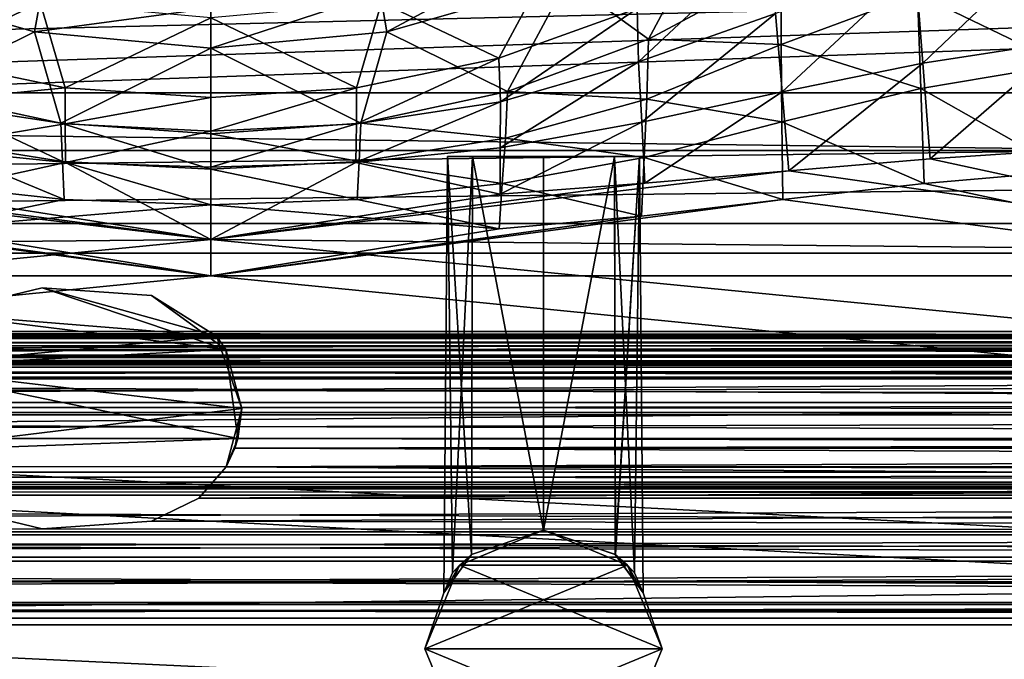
# Model space of a CAD drawing. Header units: metres. Extents: x 0 to 804, y -808 to 0.
# Tile 24 of 123: x 389 to 457, y -780 to -735. Entities that reach past the tile are written whole.
import ezdxf

# ---------------------------------------------------------------- set-up
doc = ezdxf.new("R2010")
doc.units = ezdxf.units.M

msp = doc.modelspace()

# ---------------------------------------------------------------- linework, layer by layer
at = {"layer": 'None012'}
for points in [[(403.065704, -758.395264, 196.059692), (382.898804, -755.893799, 196.059692), (390.303925, -754.105164, 196.059692)], [(382.898804, -755.893799, 2030.059692), (390.303925, -754.105164, 2030.059692), (382.898804, -755.893799, 196.059692)], [(390.303925, -754.105164, 2030.059692), (390.303925, -754.105164, 196.059692), (382.898804, -755.893799, 196.059692)], [(390.303925, -754.105164, 2030.059692), (382.898804, -755.893799, 2030.059692), (402.418427, -757.455505, 2030.059692)], [(397.9039, -754.629761, 196.059692), (403.065704, -758.395264, 196.059692), (390.303925, -754.105164, 196.059692)], [(390.303925, -754.105164, 2030.059692), (397.9039, -754.629761, 2030.059692), (390.303925, -754.105164, 196.059692)], [(397.9039, -754.629761, 2030.059692), (397.9039, -754.629761, 196.059692), (390.303925, -754.105164, 196.059692)], [(397.9039, -754.629761, 2030.059692), (390.303925, -754.105164, 2030.059692), (402.418427, -757.455505, 2030.059692)], [(397.9039, -754.629761, 2030.059692), (402.418427, -757.455505, 2030.059692), (397.9039, -754.629761, 196.059692)], [(402.418427, -757.455505, 2030.059692), (403.065704, -758.395264, 196.059692), (397.9039, -754.629761, 196.059692)], [(382.898804, -755.893799, 196.059692), (403.065704, -758.395264, 196.059692), (379.755951, -759.603943, 196.059692)], [(402.418427, -757.455505, 2030.059692), (382.898804, -755.893799, 2030.059692), (379.755951, -759.603943, 2030.059692)], [(734.166931, -757.62915, 2059.741455), (734.166931, -757.134216, 2058.244873), (76.706596, -757.62915, 2059.741455)], [(734.166931, -757.134216, 2058.244873), (76.706596, -757.134216, 2058.244873), (76.706596, -757.62915, 2059.741455)], [(734.166931, -757.134216, 2058.244873), (734.166931, -757.928223, 2057.706299), (76.706596, -757.134216, 2058.244873)], [(734.166931, -757.928223, 2057.706299), (76.706596, -757.928223, 2057.706299), (76.706596, -757.134216, 2058.244873)], [(76.706596, -757.450256, 166.680649), (76.706596, -757.134216, 167.874451), (734.166931, -757.62915, 166.377975)], [(76.706596, -757.134216, 167.874451), (734.166931, -757.134216, 167.874451), (734.166931, -757.62915, 166.377975)], [(76.706596, -757.134216, 167.874451), (76.706596, -757.928223, 168.413025), (734.166931, -757.134216, 167.874451)], [(76.706596, -757.928223, 168.413025), (734.166931, -757.928223, 168.413025), (734.166931, -757.134216, 167.874451)], [(734.166931, -757.928467, 2038.013062), (734.166931, -757.134399, 2037.474731), (76.706596, -757.928772, 2038.013062)], [(76.706596, -757.928772, 2038.013062), (734.166931, -757.134399, 2037.474731), (76.706596, -757.134399, 2037.474854)], [(734.166931, -757.134399, 2037.474731), (734.166931, -757.450378, 2036.28064), (76.706596, -757.134399, 2037.474854)], [(76.706596, -757.134399, 2037.474854), (734.166931, -757.450378, 2036.28064), (76.706596, -757.450378, 2036.28064)], [(76.706596, -757.928467, 188.106323), (76.706596, -757.134399, 188.644684), (734.166931, -757.928467, 188.106323)], [(734.166931, -757.928467, 188.106323), (76.706596, -757.134399, 188.644684), (734.166931, -757.134399, 188.644684)], [(76.706596, -757.134399, 188.644684), (76.706596, -757.625854, 190.123825), (734.166931, -757.134399, 188.644684)], [(734.166931, -757.134399, 188.644684), (76.706596, -757.625854, 190.123825), (734.166931, -757.450378, 189.838791)], [(76.706596, -758.126831, 163.555466), (76.706596, -757.450256, 166.680649), (734.166931, -757.62915, 166.377975)], [(734.166931, -759.395203, 2034.28894), (76.706596, -758.977234, 2034.404419), (734.166931, -757.450378, 2036.28064)], [(76.706596, -758.977234, 2034.404419), (76.706596, -757.450378, 2036.28064), (734.166931, -757.450378, 2036.28064)], [(76.706596, -757.625854, 190.123825), (76.706596, -759.395203, 191.83049), (734.166931, -757.450378, 189.838791)], [(76.706596, -759.395203, 191.83049), (734.166931, -759.395203, 191.83049), (734.166931, -757.450378, 189.838791)], [(734.166931, -758.126831, 2062.563965), (734.166931, -757.62915, 2059.741455), (76.706596, -758.126831, 2062.563965)], [(734.166931, -757.62915, 2059.741455), (76.706596, -757.62915, 2059.741455), (76.706596, -758.126831, 2062.563965)], [(734.166931, -758.126831, 163.555466), (76.706596, -758.126831, 163.555466), (734.166931, -757.62915, 166.377975)], [(734.166931, -757.928223, 2057.706299), (734.166931, -758.848694, 2057.977051), (76.706596, -757.928223, 2057.706299)], [(734.166931, -758.848694, 2057.977051), (76.706596, -758.848694, 2057.977051), (76.706596, -757.928223, 2057.706299)], [(76.706596, -757.928223, 168.413025), (76.706596, -758.848694, 168.142456), (734.166931, -757.928223, 168.413025)], [(76.706596, -758.848694, 168.142456), (734.166931, -758.848694, 168.142456), (734.166931, -757.928223, 168.413025)], [(734.166931, -758.848877, 2037.74231), (734.166931, -757.928467, 2038.013062), (76.706596, -758.849182, 2037.742065)], [(76.706596, -758.849182, 2037.742065), (734.166931, -757.928467, 2038.013062), (76.706596, -757.928772, 2038.013062)], [(734.166931, -758.848877, 188.377106), (76.706596, -758.848877, 188.377106), (76.706596, -757.928467, 188.106323)], [(734.166931, -758.848877, 188.377106), (76.706596, -757.928467, 188.106323), (734.166931, -757.928467, 188.106323)], [(402.418427, -757.455505, 2030.059692), (379.755951, -759.603943, 2030.059692), (404.178284, -762.481689, 2030.059692)], [(402.418427, -757.455505, 2030.059692), (404.178284, -762.481689, 2030.059692), (403.065704, -758.395264, 196.059692)], [(76.706596, -758.126831, 2062.563965), (76.706596, -758.773376, 2063.055176), (734.166931, -758.126831, 2062.563965)], [(76.706596, -758.773376, 2063.055176), (734.166931, -758.773376, 2063.055176), (734.166931, -758.126831, 2062.563965)], [(734.166931, -758.126831, 163.555466), (734.166931, -758.773376, 163.064209), (76.706596, -758.126831, 163.555466)], [(734.166931, -758.773376, 163.064209), (76.706596, -758.773376, 163.064209), (76.706596, -758.126831, 163.555466)], [(76.706596, -758.773376, 2063.055176), (76.706596, -758.977234, 2063.059814), (734.166931, -758.773376, 2063.055176)], [(76.706596, -758.977234, 2063.059814), (734.166931, -759.317688, 2062.452637), (734.166931, -758.773376, 2063.055176)], [(76.706596, -758.773376, 163.064209), (734.166931, -758.773376, 163.064209), (76.706596, -758.977234, 163.119003)], [(734.166931, -758.773376, 163.064209), (734.166931, -759.317688, 163.666733), (76.706596, -758.977234, 163.119003)], [(403.065704, -758.395264, 196.059692), (403.899353, -764.577271, 196.059692), (379.755951, -759.603943, 196.059692)], [(404.178284, -762.481689, 2030.059692), (403.899353, -764.577271, 196.059692), (403.065704, -758.395264, 196.059692)], [(734.166931, -758.848694, 2057.977051), (734.166931, -758.911865, 2059.210449), (76.706596, -758.848694, 2057.977051)], [(734.166931, -758.911865, 2059.210449), (76.706596, -758.977234, 2058.175293), (76.706596, -758.848694, 2057.977051)], [(76.706596, -758.848694, 168.142456), (76.706596, -758.977234, 167.944183), (734.166931, -758.848694, 168.142456)], [(76.706596, -758.977234, 167.944183), (76.706596, -758.977234, 166.25499), (734.166931, -758.848694, 168.142456)], [(734.166931, -758.848694, 168.142456), (76.706596, -758.977234, 166.25499), (734.166931, -758.911865, 166.908859)], [(734.166931, -758.881165, 2036.011597), (734.166931, -758.848877, 2037.74231), (76.706596, -758.977234, 2035.85498)], [(734.166931, -758.848877, 2037.74231), (76.706596, -758.977234, 2037.544434), (76.706596, -758.977234, 2035.85498)], [(76.706596, -758.977234, 2037.544434), (734.166931, -758.848877, 2037.74231), (76.706596, -758.849182, 2037.742065)], [(350.67746, -758.911865, 189.610458), (76.706596, -758.848877, 188.377106), (734.166931, -758.848877, 188.377106)], [(734.166931, -758.881165, 2036.011597), (76.706596, -758.977234, 2035.85498), (734.166931, -759.603638, 2035.470703)], [(734.166931, -758.881165, 190.107834), (734.166931, -759.603638, 190.648727), (76.706596, -758.977234, 189.423004)], [(734.166931, -758.881165, 190.107834), (76.706596, -758.977234, 189.423004), (350.67746, -758.911865, 189.610458)], [(734.166931, -758.911865, 2059.210449), (734.166931, -759.603638, 2060.248779), (76.706596, -758.977234, 2059.022949)], [(734.166931, -758.911865, 2059.210449), (76.706596, -758.977234, 2059.022949), (76.706596, -758.977234, 2058.175293)], [(734.166931, -758.911865, 166.908859), (76.706596, -758.977234, 166.25499), (734.166931, -759.603638, 165.87059)], [(76.706596, -762.924561, 2033.666626), (76.706596, -758.977234, 2034.404419), (734.166931, -759.395203, 2034.28894)], [(76.706596, -758.977234, 2035.85498), (76.706596, -759.603638, 2035.470703), (734.166931, -759.603638, 2035.470703)], [(734.166931, -759.603638, 2060.248779), (76.706596, -759.603638, 2060.248779), (76.706596, -758.977234, 2059.022949)], [(76.706596, -758.977234, 2063.059814), (76.706596, -759.317688, 2062.452637), (734.166931, -759.317688, 2062.452637)], [(76.706596, -758.977234, 163.119003), (734.166931, -759.317688, 163.666733), (76.706596, -759.317688, 163.666733)], [(76.706596, -758.977234, 166.25499), (76.706596, -759.603638, 165.87059), (734.166931, -759.603638, 165.87059)], [(734.166931, -759.603638, 190.648727), (76.706596, -759.603638, 190.648727), (76.706596, -758.977234, 189.423004)], [(734.166931, -759.607605, 2061.739258), (734.166931, -759.317688, 2062.452637), (76.706596, -759.607605, 2061.739258)], [(734.166931, -759.317688, 2062.452637), (76.706596, -759.317688, 2062.452637), (76.706596, -759.607605, 2061.739258)], [(76.706596, -759.607605, 164.380203), (76.706596, -759.317688, 163.666733), (734.166931, -759.607605, 164.380203)], [(76.706596, -759.317688, 163.666733), (734.166931, -759.317688, 163.666733), (734.166931, -759.607605, 164.380203)], [(734.166931, -762.924561, 2033.666626), (76.706596, -762.924561, 2033.666626), (734.166931, -759.395203, 2034.28894)], [(734.166931, -759.395203, 191.83049), (76.706596, -759.395203, 191.83049), (734.166931, -762.924561, 192.452805)], [(76.706596, -759.395203, 191.83049), (76.706596, -762.924561, 192.452805), (734.166931, -762.924561, 192.452805)], [(734.166931, -758.881165, 190.107834), (350.67746, -758.911865, 189.610458), (734.166931, -758.848877, 188.377106)], [(734.166931, -759.603638, 2035.470703), (76.706596, -759.603638, 2035.470703), (734.166931, -760.429932, 2035.324951)], [(76.706596, -759.603638, 2035.470703), (76.706596, -760.429932, 2035.324951), (734.166931, -760.429932, 2035.324951)], [(734.166931, -760.429932, 2060.394531), (76.706596, -760.429932, 2060.394531), (734.166931, -759.603638, 2060.248779)], [(76.706596, -760.429932, 2060.394531), (76.706596, -759.603638, 2060.248779), (734.166931, -759.603638, 2060.248779)], [(734.166931, -759.603638, 165.87059), (76.706596, -759.603638, 165.87059), (734.166931, -760.429932, 165.724899)], [(76.706596, -759.603638, 165.87059), (76.706596, -760.429932, 165.724899), (734.166931, -760.429932, 165.724899)], [(76.706596, -760.429932, 190.794479), (76.706596, -759.603638, 190.648727), (734.166931, -760.429932, 190.794479)], [(76.706596, -759.603638, 190.648727), (734.166931, -759.603638, 190.648727), (734.166931, -760.429932, 190.794479)], [(734.166931, -760.317627, 2061.440918), (734.166931, -759.607605, 2061.739258), (76.706596, -760.317627, 2061.440918)], [(734.166931, -759.607605, 2061.739258), (76.706596, -759.607605, 2061.739258), (76.706596, -760.317627, 2061.440918)], [(76.706596, -760.317627, 164.678574), (76.706596, -759.607605, 164.380203), (734.166931, -760.317627, 164.678574)], [(76.706596, -759.607605, 164.380203), (734.166931, -759.607605, 164.380203), (734.166931, -760.317627, 164.678574)], [(379.755951, -759.603943, 196.059692), (403.899353, -764.577271, 196.059692), (379.779633, -765.449707, 196.059692)], [(379.755951, -759.603943, 2030.059692), (379.779633, -765.449707, 2030.059692), (404.178284, -762.481689, 2030.059692)], [(76.706596, -760.317627, 2061.440918), (76.706596, -766.16394, 2061.440918), (734.166931, -760.317627, 2061.440918)], [(76.706596, -766.16394, 2061.440918), (734.166931, -766.911072, 2061.440918), (734.166931, -760.317627, 2061.440918)], [(76.706596, -760.317627, 164.678574), (734.166931, -760.317627, 164.678574), (76.706596, -766.16394, 164.678574)], [(734.166931, -760.317627, 164.678574), (734.166931, -766.911072, 164.678574), (76.706596, -766.16394, 164.678574)], [(734.166931, -762.061462, 2035.764038), (734.166931, -760.429932, 2035.324951), (76.706596, -762.061462, 2035.764038)], [(734.166931, -760.429932, 2035.324951), (76.706596, -760.429932, 2035.324951), (76.706596, -762.061462, 2035.764038)], [(734.166931, -760.429932, 2060.394531), (734.166931, -762.061584, 2059.955322), (76.706596, -760.429932, 2060.394531)], [(734.166931, -762.061584, 2059.955322), (76.706596, -762.061584, 2059.955322), (76.706596, -760.429932, 2060.394531)], [(76.706596, -760.429932, 165.724899), (76.706596, -762.061584, 166.164032), (734.166931, -760.429932, 165.724899)], [(76.706596, -762.061584, 166.164032), (734.166931, -762.061584, 166.164032), (734.166931, -760.429932, 165.724899)], [(76.706596, -762.061462, 190.355423), (76.706596, -760.429932, 190.794479), (734.166931, -762.061462, 190.355423)], [(76.706596, -760.429932, 190.794479), (734.166931, -760.429932, 190.794479), (734.166931, -762.061462, 190.355423)], [(734.166931, -762.777283, 2037.294556), (734.166931, -762.061462, 2035.764038), (76.706596, -762.777283, 2037.294556)], [(734.166931, -762.061462, 2035.764038), (76.706596, -762.061462, 2035.764038), (76.706596, -762.777283, 2037.294556)], [(76.706596, -762.777283, 188.824814), (76.706596, -762.061462, 190.355423), (734.166931, -762.777283, 188.824814)], [(76.706596, -762.061462, 190.355423), (734.166931, -762.061462, 190.355423), (734.166931, -762.777283, 188.824814)], [(734.166931, -762.061584, 2059.955322), (734.166931, -762.777283, 2058.424805), (76.706596, -762.061584, 2059.955322)], [(734.166931, -762.777283, 2058.424805), (76.706596, -762.777283, 2058.424805), (76.706596, -762.061584, 2059.955322)], [(76.706596, -762.061584, 166.164032), (76.706596, -762.777283, 167.694504), (734.166931, -762.061584, 166.164032)], [(76.706596, -762.777283, 167.694504), (734.166931, -762.777283, 167.694504), (734.166931, -762.061584, 166.164032)], [(734.166931, -762.777283, 2058.424805), (734.166931, -762.777283, 2037.294556), (76.706596, -762.777283, 2058.424805)], [(734.166931, -762.777283, 2037.294556), (76.706596, -762.777283, 2037.294556), (76.706596, -762.777283, 2058.424805)], [(734.166931, -762.777283, 167.694504), (76.706596, -762.777283, 167.694504), (734.166931, -762.777283, 188.824814)], [(76.706596, -762.777283, 167.694504), (76.706596, -762.777283, 188.824814), (734.166931, -762.777283, 188.824814)], [(404.178284, -762.481689, 2030.059692), (379.779633, -765.449707, 2030.059692), (403.899353, -764.577271, 2030.059692)], [(403.894318, -764.595825, 2024.464722), (403.080902, -766.533386, 207.213135), (404.178284, -762.481689, 2030.059692)], [(404.178284, -762.481689, 2030.059692), (403.080902, -766.533386, 207.213135), (403.688232, -765.242126, 204.962509)], [(403.688232, -765.242126, 204.962509), (403.899353, -764.577271, 201.462875), (404.178284, -762.481689, 2030.059692)], [(403.899353, -764.577271, 2030.059692), (403.894318, -764.595825, 2024.464722), (404.178284, -762.481689, 2030.059692)], [(403.899353, -764.577271, 201.462875), (403.899353, -764.577271, 196.059692), (404.178284, -762.481689, 2030.059692)], [(76.706596, -764.577271, 2031.696899), (76.706596, -762.924561, 2033.666626), (734.166931, -764.577271, 2031.696899)], [(76.706596, -762.924561, 2033.666626), (734.166931, -762.924561, 2033.666626), (734.166931, -764.577271, 2031.696899)], [(76.706596, -762.924561, 192.452805), (76.706596, -764.577271, 194.42247), (734.166931, -762.924561, 192.452805)], [(76.706596, -764.577271, 194.42247), (734.166931, -764.577271, 194.42247), (734.166931, -762.924561, 192.452805)], [(734.166931, -764.577271, 2031.696899), (403.899353, -764.577271, 2030.059692), (76.706596, -764.577271, 2031.696899)], [(403.899353, -764.577271, 2030.059692), (379.779633, -765.449707, 2030.059692), (76.706596, -764.577271, 2031.696899)], [(379.779633, -765.449707, 196.059692), (403.899353, -764.577271, 196.059692), (76.706596, -764.577271, 194.42247)], [(76.706596, -764.577271, 194.42247), (403.899353, -764.577271, 196.059692), (734.166931, -764.577271, 194.42247)], [(403.894318, -764.595825, 2024.464722), (403.688232, -765.242126, 2021.15686), (403.080902, -766.533386, 207.213135)], [(734.166931, -765.242126, 2021.15686), (403.688232, -765.242126, 2021.15686), (734.166931, -764.577271, 2024.656494)], [(403.688232, -765.242126, 2021.15686), (403.894318, -764.595825, 2024.464722), (734.166931, -764.577271, 2024.656494)], [(403.899353, -764.577271, 201.462875), (403.688232, -765.242126, 204.962509), (734.166931, -765.242126, 204.962509)], [(734.166931, -764.577271, 2024.656494), (403.894318, -764.595825, 2024.464722), (403.899353, -764.577271, 2030.059692)], [(734.166931, -764.577271, 2031.696899), (734.166931, -764.577271, 2024.656494), (403.899353, -764.577271, 2030.059692)], [(403.899353, -764.577271, 196.059692), (734.166931, -764.577271, 201.462875), (734.166931, -764.577271, 194.42247)], [(403.899353, -764.577271, 196.059692), (403.899353, -764.577271, 201.462875), (734.166931, -764.577271, 201.462875)], [(734.166931, -764.577271, 201.462875), (403.899353, -764.577271, 201.462875), (734.166931, -765.242126, 204.962509)], [(734.166931, -766.535828, 2018.904175), (403.080902, -766.533386, 2018.90625), (403.688232, -765.242126, 2021.15686)], [(403.688232, -765.242126, 204.962509), (403.080902, -766.533386, 207.213135), (734.166931, -765.242126, 204.962509)], [(403.080902, -766.533386, 207.213135), (734.166931, -766.535828, 207.215256), (734.166931, -765.242126, 204.962509)], [(403.688232, -765.242126, 2021.15686), (403.080902, -766.533386, 2018.90625), (403.080902, -766.533386, 207.213135)], [(734.166931, -765.242126, 2021.15686), (734.166931, -766.535828, 2018.904175), (403.688232, -765.242126, 2021.15686)], [(76.706596, -766.16394, 2061.440918), (76.706596, -766.911072, 2061.440918), (734.166931, -766.911072, 2061.440918)], [(76.706596, -766.16394, 164.678574), (734.166931, -766.911072, 164.678574), (76.706596, -766.911072, 164.678574)], [(734.166931, -767.621033, 2061.739258), (734.166931, -766.911072, 2061.440918), (76.706596, -767.621033, 2061.739258)], [(734.166931, -766.911072, 2061.440918), (76.706596, -766.911072, 2061.440918), (76.706596, -767.621033, 2061.739258)], [(76.706596, -767.621399, 164.379883), (76.706596, -766.911072, 164.678574), (734.166931, -767.621033, 164.380234)], [(76.706596, -766.911072, 164.678574), (734.166931, -766.911072, 164.678574), (734.166931, -767.621033, 164.380234)], [(734.166931, -768.724854, 2017.956909), (401.195282, -768.729919, 2017.956299), (403.080902, -766.533386, 2018.90625)], [(403.080902, -766.533386, 207.213135), (401.195282, -768.729919, 208.163086), (734.166931, -766.535828, 207.215256)], [(403.080902, -766.533386, 207.213135), (403.080902, -766.533386, 2018.90625), (401.195282, -768.729919, 208.163086)], [(403.080902, -766.533386, 2018.90625), (401.195282, -768.729919, 2017.956299), (401.195282, -768.729919, 208.163086)], [(401.195282, -768.729919, 208.163086), (734.166931, -768.724854, 208.162506), (734.166931, -766.535828, 207.215256)], [(734.166931, -766.535828, 2018.904175), (734.166931, -768.724854, 2017.956909), (403.080902, -766.533386, 2018.90625)], [(734.166931, -767.911011, 2062.452637), (734.166931, -767.621033, 2061.739258), (76.706596, -767.911011, 2062.452637)], [(734.166931, -767.621033, 2061.739258), (76.706596, -767.621033, 2061.739258), (76.706596, -767.911011, 2062.452637)], [(76.706596, -767.621399, 164.379883), (734.166931, -767.621033, 164.380234), (734.166931, -767.911011, 163.666733)], [(76.706596, -767.911011, 163.666733), (76.706596, -767.621399, 164.379883), (734.166931, -767.911011, 163.666733)], [(734.166931, -768.0849, 2062.880859), (734.166931, -767.911011, 2062.452637), (76.706596, -768.085205, 2062.881104)], [(734.166931, -767.911011, 2062.452637), (76.706596, -767.911011, 2062.452637), (76.706596, -768.085205, 2062.881104)], [(76.706596, -768.0849, 163.238586), (76.706596, -767.911011, 163.666733), (734.166931, -768.0849, 163.238586)], [(76.706596, -767.911011, 163.666733), (734.166931, -767.911011, 163.666733), (734.166931, -768.0849, 163.238586)], [(734.166931, -768.510925, 2063.059814), (734.166931, -768.0849, 2062.880859), (76.706596, -768.510925, 2063.059814)], [(734.166931, -768.0849, 2062.880859), (76.706596, -768.085205, 2062.881104), (76.706596, -768.510925, 2063.059814)], [(76.706596, -768.510925, 163.059677), (76.706596, -768.0849, 163.238586), (734.166931, -768.510925, 163.059677)], [(76.706596, -768.0849, 163.238586), (734.166931, -768.0849, 163.238586), (734.166931, -768.510925, 163.059677)], [(734.166931, -771.269714, 2062.226074), (734.166931, -768.510925, 2063.059814), (76.706596, -771.269714, 2062.226074)], [(734.166931, -768.510925, 2063.059814), (76.706596, -768.510925, 2063.059814), (76.706596, -771.269714, 2062.226074)], [(76.706596, -771.269714, 163.893341), (76.706596, -768.510925, 163.059677), (734.166931, -771.269714, 163.893341)], [(76.706596, -768.510925, 163.059677), (734.166931, -768.510925, 163.059677), (734.166931, -771.269714, 163.893341)], [(401.195282, -768.729919, 2017.956299), (734.166931, -768.724854, 2017.956909), (397.9039, -770.324707, 2018.093994)], [(734.166931, -768.724854, 2017.956909), (734.166931, -771.068848, 2018.397705), (397.9039, -770.324707, 2018.093994)], [(401.195282, -768.729919, 208.163086), (397.9039, -770.324707, 208.025375), (734.166931, -768.724854, 208.162506)], [(397.9039, -770.324707, 208.025375), (734.166931, -771.068848, 207.721634), (734.166931, -768.724854, 208.162506)], [(401.195282, -768.729919, 208.163086), (401.195282, -768.729919, 2017.956299), (397.9039, -770.324707, 2018.093994)], [(397.9039, -770.324707, 2018.093994), (397.9039, -770.324707, 208.025375), (401.195282, -768.729919, 208.163086)], [(390.302429, -770.849243, 2018.289185), (76.706596, -771.068665, 2018.397705), (382.898804, -769.06073, 2017.933105)], [(390.302429, -770.849243, 207.830261), (382.898804, -769.06073, 208.186234), (76.706596, -771.068665, 207.721741)], [(382.898804, -769.06073, 2017.933105), (382.898804, -769.06073, 208.186234), (390.302429, -770.849243, 2018.289185)], [(382.898804, -769.06073, 208.186234), (390.302429, -770.849243, 207.830261), (390.302429, -770.849243, 2018.289185)], [(397.9039, -770.324707, 2018.093994), (734.166931, -771.068848, 2018.397705), (390.302429, -770.849243, 2018.289185)], [(397.9039, -770.324707, 208.025375), (390.302429, -770.849243, 207.830261), (734.166931, -771.068848, 207.721634)], [(397.9039, -770.324707, 2018.093994), (390.302429, -770.849243, 2018.289185), (397.9039, -770.324707, 208.025375)], [(390.302429, -770.849243, 2018.289185), (390.302429, -770.849243, 207.830261), (397.9039, -770.324707, 208.025375)], [(734.166931, -771.068848, 2018.397705), (76.706596, -771.068665, 2018.397705), (390.302429, -770.849243, 2018.289185)], [(390.302429, -770.849243, 207.830261), (76.706596, -771.068665, 207.721741), (734.166931, -771.068848, 207.721634)], [(734.166931, -771.068848, 2018.397705), (734.166931, -772.827515, 2020.309326), (76.706596, -771.068665, 2018.397705)], [(734.166931, -772.827515, 2020.309326), (76.706596, -772.827515, 2020.309326), (76.706596, -771.068665, 2018.397705)], [(734.166931, -771.068848, 207.721634), (76.706596, -771.068665, 207.721741), (76.706596, -772.827515, 205.810043)], [(76.706596, -772.827515, 205.810043), (734.166931, -772.827515, 205.810043), (734.166931, -771.068848, 207.721634)], [(734.166931, -773.114197, 2060.011719), (734.166931, -771.269714, 2062.226074), (76.706596, -773.114197, 2060.011719)], [(734.166931, -771.269714, 2062.226074), (76.706596, -771.269714, 2062.226074), (76.706596, -773.114197, 2060.011719)], [(76.706596, -773.114197, 166.107712), (76.706596, -771.269714, 163.893341), (734.166931, -773.114197, 166.107712)], [(76.706596, -771.269714, 163.893341), (734.166931, -771.269714, 163.893341), (734.166931, -773.114197, 166.107712)], [(734.166931, -772.827515, 2020.309326), (734.166931, -775.973938, 2030.003906), (76.706596, -772.827515, 2020.309326)], [(734.166931, -775.973938, 2030.003906), (76.706596, -775.973755, 2030.003174), (76.706596, -772.827515, 2020.309326)], [(76.706596, -772.827515, 205.810043), (76.706596, -775.973755, 196.11618), (734.166931, -772.827515, 205.810043)], [(76.706596, -775.973755, 196.11618), (734.166931, -775.973938, 196.115448), (734.166931, -772.827515, 205.810043)], [(734.166931, -776.120361, 2050.272461), (734.166931, -773.114197, 2060.011719), (76.706596, -776.120422, 2050.272217)], [(734.166931, -773.114197, 2060.011719), (76.706596, -773.114197, 2060.011719), (76.706596, -776.120422, 2050.272217)], [(76.706596, -776.120422, 175.847122), (76.706596, -773.114197, 166.107712), (734.166931, -776.120361, 175.846878)], [(76.706596, -773.114197, 166.107712), (734.166931, -773.114197, 166.107712), (734.166931, -776.120361, 175.846878)], [(734.166931, -775.973938, 2030.003906), (734.166931, -777.072571, 2040.130859), (76.706596, -775.973755, 2030.003174)], [(734.166931, -777.072571, 2040.130859), (76.706596, -777.072571, 2040.130371), (76.706596, -775.973755, 2030.003174)], [(76.706596, -775.973755, 196.11618), (76.706596, -777.072571, 185.98909), (734.166931, -775.973938, 196.115448)], [(76.706596, -777.072571, 185.98909), (734.166931, -777.072571, 185.988586), (734.166931, -775.973938, 196.115448)], [(734.166931, -777.072571, 2040.130859), (734.166931, -776.120361, 2050.272461), (76.706596, -777.072571, 2040.130371)], [(734.166931, -776.120361, 2050.272461), (76.706596, -776.120422, 2050.272217), (76.706596, -777.072571, 2040.130371)], [(76.706596, -776.120422, 175.847122), (734.166931, -776.120361, 175.846878), (734.166931, -777.072571, 185.988586)], [(76.706596, -777.072571, 185.98909), (76.706596, -776.120422, 175.847122), (734.166931, -777.072571, 185.988586)]]:
    msp.add_3dface(points, dxfattribs=at)
at = {"layer": 'None012311'}
for points in [[(437.518372, -727.299683, 104.327538), (432.435699, -736.815369, 104.161446), (426.787506, -732.700317, 104.233269)], [(437.518372, -727.299683, 104.327538), (441.636749, -731.872375, 104.247726), (432.435699, -736.815369, 104.161446)], [(440.892822, -729.815125, 107.284088), (431.651245, -734.671021, 107.199333), (431.746307, -738.391418, 120.721359)], [(441.250305, -735.014343, 120.99221), (440.892822, -729.815125, 107.284088), (431.746307, -738.391418, 120.721359)], [(451.507996, -738.483093, 135.457886), (461.011261, -729.390259, 121.466835), (450.994598, -731.828186, 121.26181)], [(461.409576, -736.948364, 135.6259), (461.011261, -729.390259, 121.466835), (451.507996, -738.483093, 135.457886)], [(413.783813, -733.581909, 96.578468), (425.819397, -730.121948, 96.638863), (414.26239, -736.301025, 104.170425)], [(425.819397, -730.121948, 96.638863), (426.787506, -732.700317, 104.233269), (414.26239, -736.301025, 104.170425)], [(378.033203, -730.763306, 107.26754), (381.988434, -738.126831, 107.138924), (390.160004, -734.249512, 107.206688)], [(413.873016, -734.249512, 107.206688), (422.043854, -738.12793, 107.138992), (425.999847, -730.763306, 107.26754)], [(422.043854, -738.12793, 107.138992), (431.651245, -734.671021, 107.199333), (425.999847, -730.763306, 107.26754)], [(461.042542, -731.149902, 118.306168), (461.275299, -738.566711, 132.223526), (451.133636, -733.656799, 118.262405)], [(441.659576, -737.182373, 118.200867), (432.435699, -736.815369, 104.161446), (441.636749, -731.872375, 104.247726)], [(441.250305, -735.014343, 120.99221), (441.716827, -740.464661, 135.21965), (450.994598, -731.828186, 121.26181)], [(441.659576, -737.182373, 118.200867), (441.636749, -731.872375, 104.247726), (451.133636, -733.656799, 118.262405)], [(441.716827, -740.464661, 135.21965), (451.507996, -738.483093, 135.457886), (450.994598, -731.828186, 121.26181)], [(389.77063, -736.301025, 104.170425), (381.391418, -740.439575, 104.098183), (377.245544, -732.700317, 104.233269)], [(389.77063, -736.301025, 104.170425), (377.245544, -732.700317, 104.233269), (390.249207, -733.581909, 96.578468)], [(426.787506, -732.700317, 104.233269), (422.641632, -740.439575, 104.098183), (414.26239, -736.301025, 104.170425)], [(432.435699, -736.815369, 104.161446), (422.641632, -740.439575, 104.098183), (426.787506, -732.700317, 104.233269)], [(389.77063, -736.301025, 104.170425), (390.249207, -733.581909, 96.578468), (402.01651, -734.661438, 96.559624)], [(402.01651, -734.661438, 96.559624), (413.783813, -733.581909, 96.578468), (402.01651, -737.424377, 104.15081)], [(413.783813, -733.581909, 96.578468), (414.26239, -736.301025, 104.170425), (402.01651, -737.424377, 104.15081)], [(441.659576, -737.182373, 118.200867), (451.133636, -733.656799, 118.262405), (451.361053, -740.250122, 132.194138)], [(451.133636, -733.656799, 118.262405), (461.275299, -738.566711, 132.223526), (451.361053, -740.250122, 132.194138)], [(381.988434, -738.126831, 107.138924), (391.893707, -740.184021, 107.102982), (390.160004, -734.249512, 107.206688)], [(402.01651, -737.424377, 104.15081), (389.77063, -736.301025, 104.170425), (402.01651, -734.661438, 96.559624)], [(390.160004, -734.249512, 107.206688), (391.893707, -740.184021, 107.102982), (402.01651, -735.337219, 107.187698)], [(402.01651, -735.337219, 107.187698), (412.138702, -740.18634, 107.103058), (413.873016, -734.249512, 107.206688)], [(412.138702, -740.18634, 107.103058), (422.043854, -738.12793, 107.138992), (413.873016, -734.249512, 107.206688)], [(431.651245, -734.671021, 107.199333), (422.043854, -738.12793, 107.138992), (422.14093, -741.167664, 120.504967)], [(431.746307, -738.391418, 120.721359), (431.651245, -734.671021, 107.199333), (422.14093, -741.167664, 120.504967)], [(391.893707, -740.184021, 107.102982), (402.01651, -740.873779, 107.091057), (402.01651, -735.337219, 107.187698)], [(402.01651, -740.873779, 107.091057), (412.138702, -740.18634, 107.103058), (402.01651, -735.337219, 107.187698)], [(431.746307, -738.391418, 120.721359), (431.961548, -742.583069, 134.950577), (441.250305, -735.014343, 120.99221)], [(431.961548, -742.583069, 134.950577), (441.716827, -740.464661, 135.21965), (441.250305, -735.014343, 120.99221)], [(391.599426, -742.643616, 104.059708), (381.391418, -740.439575, 104.098183), (389.77063, -736.301025, 104.170425)], [(402.01651, -737.424377, 104.15081), (391.599426, -742.643616, 104.059708), (389.77063, -736.301025, 104.170425)], [(414.26239, -736.301025, 104.170425), (412.433594, -742.643616, 104.059708), (402.01651, -737.424377, 104.15081)], [(422.641632, -740.439575, 104.098183), (412.433594, -742.643616, 104.059708), (414.26239, -736.301025, 104.170425)], [(422.641632, -740.439575, 104.098183), (432.435699, -736.815369, 104.161446), (432.320404, -740.970276, 118.13475)], [(432.320404, -740.970276, 118.13475), (432.435699, -736.815369, 104.161446), (441.659576, -737.182373, 118.200867)], [(402.01651, -743.383301, 104.046799), (391.599426, -742.643616, 104.059708), (402.01651, -737.424377, 104.15081)], [(412.433594, -742.643616, 104.059708), (402.01651, -743.383301, 104.046799), (402.01651, -737.424377, 104.15081)], [(441.709808, -742.566162, 132.153717), (432.320404, -740.970276, 118.13475), (441.659576, -737.182373, 118.200867)], [(451.361053, -740.250122, 132.194138), (441.709808, -742.566162, 132.153717), (441.659576, -737.182373, 118.200867)], [(452.016724, -745.139099, 149.618958), (461.409576, -736.948364, 135.6259), (451.507996, -738.483093, 135.457886)], [(461.804413, -744.484192, 149.764496), (461.409576, -736.948364, 135.6259), (452.016724, -745.139099, 149.618958)], [(391.893707, -740.184021, 107.102982), (381.988434, -738.126831, 107.138924), (381.89209, -741.167664, 120.504967)], [(422.043854, -738.12793, 107.138992), (412.138702, -740.18634, 107.103058), (412.144653, -742.705933, 120.382614)], [(422.14093, -741.167664, 120.504967), (422.043854, -738.12793, 107.138992), (412.144653, -742.705933, 120.382614)], [(422.14093, -741.167664, 120.504967), (422.118896, -744.355652, 134.726395), (431.746307, -738.391418, 120.721359)], [(422.118896, -744.355652, 134.726395), (431.961548, -742.583069, 134.950577), (431.746307, -738.391418, 120.721359)], [(441.716827, -740.464661, 135.21965), (442.184753, -745.953247, 149.416168), (451.507996, -738.483093, 135.457886)], [(442.184753, -745.953247, 149.416168), (452.016724, -745.139099, 149.618958), (451.507996, -738.483093, 135.457886)], [(451.361053, -740.250122, 132.194138), (461.275299, -738.566711, 132.223526), (461.508057, -745.983521, 146.140884)], [(391.888397, -742.705933, 120.382614), (391.893707, -740.184021, 107.102982), (381.89209, -741.167664, 120.504967)], [(402.01651, -740.873779, 107.091057), (391.893707, -740.184021, 107.102982), (391.888397, -742.705933, 120.382614)], [(412.144653, -742.705933, 120.382614), (412.138702, -740.18634, 107.103058), (402.01651, -743.210327, 120.342422)], [(412.138702, -740.18634, 107.103058), (402.01651, -740.873779, 107.091057), (402.01651, -743.210327, 120.342422)], [(451.58847, -746.843445, 146.12587), (441.709808, -742.566162, 132.153717), (451.361053, -740.250122, 132.194138)], [(461.508057, -745.983521, 146.140884), (451.58847, -746.843445, 146.12587), (451.361053, -740.250122, 132.194138)], [(381.543213, -743.694336, 118.087204), (381.391418, -740.439575, 104.098183), (391.705109, -745.317871, 118.058861)], [(381.391418, -740.439575, 104.098183), (391.599426, -742.643616, 104.059708), (391.705109, -745.317871, 118.058861)], [(402.01651, -743.210327, 120.342422), (402.01651, -740.873779, 107.091057), (391.888397, -742.705933, 120.382614)], [(412.433594, -742.643616, 104.059708), (422.641632, -740.439575, 104.098183), (422.489807, -743.694336, 118.087204)], [(422.641632, -740.439575, 104.098183), (432.320404, -740.970276, 118.13475), (422.489807, -743.694336, 118.087204)], [(422.489807, -743.694336, 118.087204), (432.320404, -740.970276, 118.13475), (432.138489, -745.037598, 132.110565)], [(431.961548, -742.583069, 134.950577), (432.190308, -746.823486, 149.179596), (441.716827, -740.464661, 135.21965)], [(432.138489, -745.037598, 132.110565), (432.320404, -740.970276, 118.13475), (441.709808, -742.566162, 132.153717)], [(432.190308, -746.823486, 149.179596), (442.184753, -745.953247, 149.416168), (441.716827, -740.464661, 135.21965)], [(381.89209, -741.167664, 120.504967), (381.914124, -744.355652, 134.726395), (391.888397, -742.705933, 120.382614)], [(412.144653, -742.705933, 120.382614), (412.102539, -745.37616, 134.609879), (422.14093, -741.167664, 120.504967)], [(412.102539, -745.37616, 134.609879), (422.118896, -744.355652, 134.726395), (422.14093, -741.167664, 120.504967)], [(381.914124, -744.355652, 134.726395), (391.930481, -745.37616, 134.609879), (391.888397, -742.705933, 120.382614)], [(391.705109, -745.317871, 118.058861), (391.599426, -742.643616, 104.059708), (402.01651, -745.852356, 118.04953)], [(391.599426, -742.643616, 104.059708), (402.01651, -743.383301, 104.046799), (402.01651, -745.852356, 118.04953)], [(391.888397, -742.705933, 120.382614), (391.930481, -745.37616, 134.609879), (402.01651, -743.210327, 120.342422)], [(402.01651, -743.383301, 104.046799), (412.433594, -742.643616, 104.059708), (412.327911, -745.317871, 118.058861)], [(402.01651, -743.210327, 120.342422), (402.01651, -745.719727, 134.573669), (412.144653, -742.705933, 120.382614)], [(402.01651, -745.719727, 134.573669), (412.102539, -745.37616, 134.609879), (412.144653, -742.705933, 120.382614)], [(412.433594, -742.643616, 104.059708), (422.489807, -743.694336, 118.087204), (412.327911, -745.317871, 118.058861)], [(422.116302, -747.578064, 148.971954), (431.961548, -742.583069, 134.950577), (422.118896, -744.355652, 134.726395)], [(432.190308, -746.823486, 149.179596), (431.961548, -742.583069, 134.950577), (422.116302, -747.578064, 148.971954)], [(441.76004, -747.94989, 146.106552), (432.138489, -745.037598, 132.110565), (441.709808, -742.566162, 132.153717)], [(441.76004, -747.94989, 146.106552), (441.709808, -742.566162, 132.153717), (451.58847, -746.843445, 146.12587)], [(391.705109, -745.317871, 118.058861), (391.837158, -747.951782, 132.059708), (381.543213, -743.694336, 118.087204)], [(391.837158, -747.951782, 132.059708), (381.76236, -746.849731, 132.078949), (381.543213, -743.694336, 118.087204)], [(391.930481, -745.37616, 134.609879), (402.01651, -745.719727, 134.573669), (402.01651, -743.210327, 120.342422)], [(402.01651, -743.383301, 104.046799), (412.327911, -745.317871, 118.058861), (402.01651, -745.852356, 118.04953)], [(412.327911, -745.317871, 118.058861), (422.489807, -743.694336, 118.087204), (422.27066, -746.849731, 132.078949)], [(422.489807, -743.694336, 118.087204), (432.138489, -745.037598, 132.110565), (422.27066, -746.849731, 132.078949)], [(391.930481, -745.37616, 134.609879), (381.914124, -744.355652, 134.726395), (381.916718, -747.578064, 148.971954)], [(412.102539, -745.37616, 134.609879), (422.116302, -747.578064, 148.971954), (422.118896, -744.355652, 134.726395)], [(422.27066, -746.849731, 132.078949), (432.138489, -745.037598, 132.110565), (431.956604, -749.10498, 146.086395)], [(431.956604, -749.10498, 146.086395), (432.138489, -745.037598, 132.110565), (441.76004, -747.94989, 146.106552)], [(481.549255, -751.527832, 163.059708), (461.804413, -744.484192, 149.764496), (452.016724, -745.139099, 149.618958)], [(381.916718, -747.578064, 148.971954), (402.01651, -750.742554, 163.059708), (391.930481, -745.37616, 134.609879)], [(402.01651, -745.852356, 118.04953), (402.01651, -748.321594, 132.053253), (391.705109, -745.317871, 118.058861)], [(402.01651, -748.321594, 132.053253), (391.837158, -747.951782, 132.059708), (391.705109, -745.317871, 118.058861)], [(402.01651, -750.742554, 163.059708), (402.01651, -745.719727, 134.573669), (391.930481, -745.37616, 134.609879)], [(412.327911, -745.317871, 118.058861), (412.195862, -747.951782, 132.059708), (402.01651, -745.852356, 118.04953)], [(402.01651, -745.719727, 134.573669), (402.01651, -750.742554, 163.059708), (412.102539, -745.37616, 134.609879)], [(402.01651, -750.742554, 163.059708), (422.116302, -747.578064, 148.971954), (412.102539, -745.37616, 134.609879)], [(412.195862, -747.951782, 132.059708), (412.327911, -745.317871, 118.058861), (422.27066, -746.849731, 132.078949)], [(452.016724, -745.139099, 149.618958), (442.184753, -745.953247, 149.416168), (481.549255, -751.527832, 163.059708)], [(402.01651, -750.742554, 163.059708), (361.848267, -745.953247, 149.416168), (322.483765, -751.527832, 163.059708)], [(371.842712, -746.823486, 149.179596), (361.848267, -745.953247, 149.416168), (402.01651, -750.742554, 163.059708)], [(402.01651, -745.852356, 118.04953), (412.195862, -747.951782, 132.059708), (402.01651, -748.321594, 132.053253)], [(481.549255, -751.527832, 163.059708), (442.184753, -745.953247, 149.416168), (402.01651, -750.742554, 163.059708)], [(442.184753, -745.953247, 149.416168), (432.190308, -746.823486, 149.179596), (402.01651, -750.742554, 163.059708)], [(481.549255, -753.259888, 160.059708), (451.58847, -746.843445, 146.12587), (461.508057, -745.983521, 146.140884)], [(381.916718, -747.578064, 148.971954), (371.842712, -746.823486, 149.179596), (402.01651, -750.742554, 163.059708)], [(381.76236, -746.849731, 132.078949), (391.837158, -747.951782, 132.059708), (381.981506, -750.005127, 146.070679)], [(402.01651, -750.742554, 163.059708), (432.190308, -746.823486, 149.179596), (422.116302, -747.578064, 148.971954)], [(422.051514, -750.005127, 146.070679), (412.195862, -747.951782, 132.059708), (422.27066, -746.849731, 132.078949)], [(422.051514, -750.005127, 146.070679), (422.27066, -746.849731, 132.078949), (431.956604, -749.10498, 146.086395)], [(451.58847, -746.843445, 146.12587), (481.549255, -753.259888, 160.059708), (441.76004, -747.94989, 146.106552)], [(402.01651, -753.259888, 160.059708), (322.483765, -753.259888, 160.059708), (362.27298, -747.94989, 146.106552)], [(402.01651, -753.259888, 160.059708), (362.27298, -747.94989, 146.106552), (372.076416, -749.10498, 146.086395)], [(391.837158, -747.951782, 132.059708), (402.01651, -748.321594, 132.053253), (381.981506, -750.005127, 146.070679)], [(402.01651, -748.321594, 132.053253), (402.01651, -753.259888, 160.059708), (381.981506, -750.005127, 146.070679)], [(402.01651, -753.259888, 160.059708), (431.956604, -749.10498, 146.086395), (441.76004, -747.94989, 146.106552)], [(481.549255, -753.259888, 160.059708), (402.01651, -753.259888, 160.059708), (441.76004, -747.94989, 146.106552)], [(412.195862, -747.951782, 132.059708), (422.051514, -750.005127, 146.070679), (402.01651, -748.321594, 132.053253)], [(402.01651, -748.321594, 132.053253), (422.051514, -750.005127, 146.070679), (402.01651, -753.259888, 160.059708)], [(381.981506, -750.005127, 146.070679), (402.01651, -753.259888, 160.059708), (372.076416, -749.10498, 146.086395)], [(422.051514, -750.005127, 146.070679), (431.956604, -749.10498, 146.086395), (402.01651, -753.259888, 160.059708)], [(783.111084, -788.070801, 163.059708), (402.01651, -750.742554, 163.059708), (20.921928, -788.070801, 163.059708)], [(402.01651, -750.742554, 163.059708), (322.483765, -751.527832, 163.059708), (20.921928, -788.070801, 163.059708)], [(481.549255, -751.527832, 163.059708), (402.01651, -750.742554, 163.059708), (783.111084, -788.070801, 163.059708)], [(322.483765, -753.259888, 160.059708), (402.01651, -753.259888, 160.059708), (20.921928, -791.070801, 160.059708)], [(20.921928, -791.070801, 160.059708), (402.01651, -753.259888, 160.059708), (783.111084, -791.070801, 160.059708)], [(402.01651, -753.259888, 160.059708), (481.549255, -753.259888, 160.059708), (783.111084, -791.070801, 160.059708)]]:
    msp.add_3dface(points, dxfattribs=at)
at = {"layer": 'None012312'}
for points in [[(54.185207, -749.625977, 2063.023926), (739.542542, -726.510559, 2093.738037), (746.359741, -741.070984, 2075.415527)], [(54.185207, -749.625977, 2063.023926), (57.672894, -741.070984, 2075.415527), (739.542542, -726.510559, 2093.738037)], [(57.672894, -741.070984, 2075.415527), (64.490143, -726.510559, 2093.738037), (739.542542, -726.510559, 2093.738037)], [(749.257568, -744.18219, 2076.154541), (741.270569, -727.559082, 2097.012207), (51.714352, -751.684326, 2065.280029)], [(51.714352, -751.684326, 2065.280029), (741.270569, -727.559082, 2097.012207), (54.775116, -744.18219, 2076.154541)], [(741.270569, -727.559082, 2097.012207), (62.762112, -727.559082, 2097.012207), (54.775116, -744.18219, 2076.154541)], [(749.847473, -749.625977, 2063.023926), (54.185207, -749.625977, 2063.023926), (746.359741, -741.070984, 2075.415527)], [(752.318298, -751.684326, 2065.280029), (749.257568, -744.18219, 2076.154541), (51.714352, -751.684326, 2065.280029)], [(788.016357, -788.016052, 2063.023926), (16.016333, -788.016052, 2063.023926), (54.185207, -749.625977, 2063.023926)], [(54.185207, -749.625977, 2063.023926), (749.847473, -749.625977, 2063.023926), (788.016357, -788.016052, 2063.023926)], [(791.016357, -791.016052, 2065.280029), (51.714352, -751.684326, 2065.280029), (13.016333, -791.016052, 2065.280029)], [(752.318298, -751.684326, 2065.280029), (51.714352, -751.684326, 2065.280029), (791.016357, -791.016052, 2065.280029)]]:
    msp.add_3dface(points, dxfattribs=at)
at = {"layer": 'None012315'}
for points in [[(276.056549, -774.532104, 136), (254.692978, -787.419556, 136), (549.332336, -787.419556, 136)], [(276.056549, -774.532104), (527.96875, -774.532104), (277.01297, -777.532104)], [(276.056549, -774.532104, 136), (527.96875, -774.532104, 136), (276.056549, -774.532104)], [(527.96875, -774.532104, 136), (527.96875, -774.532104), (276.056549, -774.532104)], [(527.96875, -774.532104, 136), (276.056549, -774.532104, 136), (549.332336, -787.419556, 136)], [(277.01297, -777.532104), (527.96875, -774.532104), (527.012329, -777.532104)], [(548.530273, -790.372375, 104.840271), (255.49501, -790.372375, 104.840271), (527.012329, -777.532104, 92)], [(255.49501, -790.372375, 104.840271), (277.01297, -777.532104, 92), (527.012329, -777.532104, 92)], [(277.01297, -777.532104), (527.012329, -777.532104), (277.01297, -777.532104, 92)], [(527.012329, -777.532104), (527.012329, -777.532104, 92), (277.01297, -777.532104, 92)]]:
    msp.add_3dface(points, dxfattribs=at)
at = {"layer": 'None012322'}
for points in [[(420.142883, -772.636902, 1177.233276), (418.208282, -775.308472, 1182.640869), (418.471802, -744.956726, 1182.640869)], [(418.471802, -744.956726, 1182.640869), (418.208282, -775.308472, 1182.640869), (418.803162, -773.917114, 1185.183838)], [(420.141998, -772.637573, 1037.234497), (418.208282, -775.308472, 1042.640869), (418.471802, -744.956726, 1042.640869)], [(418.471802, -744.956726, 1042.640869), (418.208282, -775.308472, 1042.640869), (418.803162, -773.917114, 1045.183838)], [(430.076813, -744.956665, 1188.122925), (418.471802, -744.956726, 1182.640869), (420.195923, -744.956726, 1188.120972)], [(430.076813, -744.956665, 1188.122925), (431.803253, -744.956726, 1182.640869), (418.471802, -744.956726, 1182.640869)], [(430.076813, -744.956665, 1048.122925), (418.471802, -744.956726, 1042.640869), (420.195923, -744.956726, 1048.120972)], [(430.076813, -744.956665, 1048.122925), (431.803253, -744.956726, 1042.640869), (418.471802, -744.956726, 1042.640869)], [(420.19577, -744.956726, 1177.160889), (420.142883, -772.636902, 1177.233276), (418.471802, -744.956726, 1182.640869)], [(418.471802, -744.956726, 1182.640869), (418.803162, -773.917114, 1185.183838), (420.195923, -744.956726, 1188.120972)], [(431.803253, -744.956726, 1182.640869), (420.19577, -744.956726, 1177.160889), (418.471802, -744.956726, 1182.640869)], [(420.19577, -744.956726, 1037.160889), (420.141998, -772.637573, 1037.234497), (418.471802, -744.956726, 1042.640869)], [(418.471802, -744.956726, 1042.640869), (418.803162, -773.917114, 1045.183838), (420.195923, -744.956726, 1048.120972)], [(431.803253, -744.956726, 1042.640869), (420.19577, -744.956726, 1037.160889), (418.471802, -744.956726, 1042.640869)], [(418.803162, -773.917114, 1185.183838), (420.138336, -772.640381, 1188.042236), (420.195923, -744.956726, 1188.120972)], [(418.803162, -773.917114, 1045.183838), (420.138336, -772.640381, 1048.042236), (420.195923, -744.956726, 1048.120972)], [(420.195923, -744.956726, 1188.120972), (420.138336, -772.640381, 1188.042236), (425.137054, -770.954285, 1190.806152)], [(420.195923, -744.956726, 1048.120972), (420.138336, -772.640381, 1048.042236), (425.137054, -770.954285, 1050.806152)], [(425.137054, -770.954285, 1034.475586), (420.141998, -772.637573, 1037.234497), (420.19577, -744.956726, 1037.160889)], [(425.137054, -770.954285, 1174.475586), (420.142883, -772.636902, 1177.233276), (420.19577, -744.956726, 1177.160889)], [(425.137054, -744.956726, 1174.475586), (425.137054, -770.954285, 1174.475586), (420.19577, -744.956726, 1177.160889)], [(431.803253, -744.956726, 1182.640869), (430.076813, -744.956726, 1177.158691), (420.19577, -744.956726, 1177.160889)], [(430.076813, -744.956726, 1177.158691), (425.137054, -744.956726, 1174.475586), (420.19577, -744.956726, 1177.160889)], [(425.137054, -744.956726, 1034.475586), (425.137054, -770.954285, 1034.475586), (420.19577, -744.956726, 1037.160889)], [(431.803253, -744.956726, 1042.640869), (430.076813, -744.956726, 1037.158691), (420.19577, -744.956726, 1037.160889)], [(430.076813, -744.956726, 1037.158691), (425.137054, -744.956726, 1034.475586), (420.19577, -744.956726, 1037.160889)], [(425.137054, -744.956726, 1190.806152), (430.076813, -744.956665, 1188.122925), (420.195923, -744.956726, 1188.120972)], [(425.137054, -744.956726, 1050.806152), (430.076813, -744.956665, 1048.122925), (420.195923, -744.956726, 1048.120972)], [(425.137054, -770.954285, 1190.806152), (425.137054, -744.956726, 1190.806152), (420.195923, -744.956726, 1188.120972)], [(425.137054, -770.954285, 1050.806152), (425.137054, -744.956726, 1050.806152), (420.195923, -744.956726, 1048.120972)], [(425.137054, -744.956726, 1190.806152), (425.137054, -770.954285, 1190.806152), (430.076813, -744.956665, 1188.122925)], [(425.137054, -770.954285, 1190.806152), (430.134857, -772.639893, 1188.043701), (430.076813, -744.956665, 1188.122925)], [(425.137054, -744.956726, 1050.806152), (425.137054, -770.954285, 1050.806152), (430.076813, -744.956665, 1048.122925)], [(425.137054, -770.954285, 1050.806152), (430.134857, -772.639893, 1048.043701), (430.076813, -744.956665, 1048.122925)], [(430.130646, -772.636719, 1177.232422), (425.137054, -770.954285, 1174.475586), (430.076813, -744.956726, 1177.158691)], [(430.076813, -744.956726, 1177.158691), (425.137054, -770.954285, 1174.475586), (425.137054, -744.956726, 1174.475586)], [(430.129761, -772.636047, 1037.231201), (425.137054, -770.954285, 1034.475586), (430.076813, -744.956726, 1037.158691)], [(430.076813, -744.956726, 1037.158691), (425.137054, -770.954285, 1034.475586), (425.137054, -744.956726, 1034.475586)], [(430.076813, -744.956665, 1188.122925), (430.134857, -772.639893, 1188.043701), (431.470703, -773.917175, 1185.184082)], [(430.076813, -744.956665, 1188.122925), (431.470703, -773.917175, 1185.184082), (431.803253, -744.956726, 1182.640869)], [(430.076813, -744.956665, 1048.122925), (430.134857, -772.639893, 1048.043701), (431.470703, -773.917175, 1045.184082)], [(430.076813, -744.956665, 1048.122925), (431.470703, -773.917175, 1045.184082), (431.803253, -744.956726, 1042.640869)], [(431.803253, -744.956726, 1182.640869), (430.130646, -772.636719, 1177.232422), (430.076813, -744.956726, 1177.158691)], [(431.803253, -744.956726, 1042.640869), (430.129761, -772.636047, 1037.231201), (430.076813, -744.956726, 1037.158691)], [(431.803253, -744.956726, 1042.640869), (432.066315, -775.308655, 1042.640869), (430.129761, -772.636047, 1037.231201)], [(431.803253, -744.956726, 1182.640869), (432.066315, -775.308655, 1182.640869), (430.130646, -772.636719, 1177.232422)], [(431.470703, -773.917175, 1185.184082), (432.066315, -775.308655, 1182.640869), (431.803253, -744.956726, 1182.640869)], [(431.470703, -773.917175, 1045.184082), (432.066315, -775.308655, 1042.640869), (431.803253, -744.956726, 1042.640869)], [(419.301605, -773.371338, 1237.641724), (425.136902, -770.954285, 1237.641724), (420.138336, -772.640381, 1188.042236)], [(420.141998, -772.637573, 1037.234497), (425.136902, -770.954285, 987.641052), (419.301605, -773.371338, 987.641052)], [(419.301605, -773.371338, 987.641052), (425.136902, -770.954285, 987.641052), (430.972198, -773.371338, 987.641052)], [(430.972198, -773.371338, 1237.641724), (425.136902, -770.954285, 1237.641724), (419.301605, -773.371338, 1237.641724)], [(425.136902, -770.954285, 1237.641724), (425.137054, -770.954285, 1190.806152), (420.138336, -772.640381, 1188.042236)], [(425.137054, -770.954285, 1174.475586), (420.138336, -772.640381, 1048.042236), (420.142883, -772.636902, 1177.233276)], [(425.137054, -770.954285, 1174.475586), (425.137054, -770.954285, 1050.806152), (420.138336, -772.640381, 1048.042236)], [(420.141998, -772.637573, 1037.234497), (425.137054, -770.954285, 1034.475586), (425.136902, -770.954285, 987.641052)], [(430.972198, -773.371338, 987.641052), (425.136902, -770.954285, 987.641052), (430.129761, -772.636047, 1037.231201)], [(430.129761, -772.636047, 1037.231201), (425.136902, -770.954285, 987.641052), (425.137054, -770.954285, 1034.475586)], [(425.137054, -770.954285, 1190.806152), (425.136902, -770.954285, 1237.641724), (430.134857, -772.639893, 1188.043701)], [(425.136902, -770.954285, 1237.641724), (430.972198, -773.371338, 1237.641724), (430.134857, -772.639893, 1188.043701)], [(430.130646, -772.636719, 1177.232422), (430.134857, -772.639893, 1048.043701), (425.137054, -770.954285, 1050.806152)], [(425.137054, -770.954285, 1050.806152), (425.137054, -770.954285, 1174.475586), (430.130646, -772.636719, 1177.232422)], [(420.142883, -772.636902, 1177.233276), (418.803162, -773.917114, 1045.183838), (418.208282, -775.308472, 1182.640869)], [(418.208282, -775.308472, 1042.640869), (420.141998, -772.637573, 1037.234497), (419.301605, -773.371338, 987.641052)], [(420.138336, -772.640381, 1048.042236), (418.803162, -773.917114, 1045.183838), (420.142883, -772.636902, 1177.233276)], [(419.301605, -773.371338, 1237.641724), (420.138336, -772.640381, 1188.042236), (418.803162, -773.917114, 1185.183838)], [(432.066315, -775.308655, 1042.640869), (430.972198, -773.371338, 987.641052), (430.129761, -772.636047, 1037.231201)], [(432.066315, -775.308655, 1182.640869), (431.470703, -773.917175, 1045.184082), (430.130646, -772.636719, 1177.232422)], [(431.470703, -773.917175, 1045.184082), (430.134857, -772.639893, 1048.043701), (430.130646, -772.636719, 1177.232422)], [(430.972198, -773.371338, 1237.641724), (431.470703, -773.917175, 1185.184082), (430.134857, -772.639893, 1188.043701)], [(416.884552, -779.206604, 1237.641724), (419.301605, -773.371338, 1237.641724), (418.208282, -775.308472, 1182.640869)], [(418.208282, -775.308472, 1042.640869), (419.301605, -773.371338, 987.641052), (416.884552, -779.206604, 987.641052)], [(416.884552, -779.206604, 987.641052), (430.972198, -773.371338, 987.641052), (433.389252, -779.206604, 987.641052)], [(416.884552, -779.206604, 987.641052), (419.301605, -773.371338, 987.641052), (430.972198, -773.371338, 987.641052)], [(433.389252, -779.206604, 1237.641724), (419.301605, -773.371338, 1237.641724), (416.884552, -779.206604, 1237.641724)], [(418.208282, -775.308472, 1182.640869), (419.301605, -773.371338, 1237.641724), (418.803162, -773.917114, 1185.183838)], [(433.389252, -779.206604, 1237.641724), (430.972198, -773.371338, 1237.641724), (419.301605, -773.371338, 1237.641724)], [(433.389252, -779.206604, 987.641052), (430.972198, -773.371338, 987.641052), (432.066315, -775.308655, 1042.640869)], [(433.389252, -779.206604, 1237.641724), (432.066315, -775.308655, 1182.640869), (430.972198, -773.371338, 1237.641724)], [(432.066315, -775.308655, 1182.640869), (431.470703, -773.917175, 1185.184082), (430.972198, -773.371338, 1237.641724)], [(418.803162, -773.917114, 1045.183838), (418.208282, -775.308472, 1042.640869), (418.208282, -775.308472, 1182.640869)], [(432.066315, -775.308655, 1042.640869), (431.470703, -773.917175, 1045.184082), (432.066315, -775.308655, 1182.640869)], [(416.884552, -779.206604, 987.641052), (416.884552, -779.206604, 1237.641724), (418.208282, -775.308472, 1182.640869)], [(418.208282, -775.308472, 1182.640869), (418.208282, -775.308472, 1042.640869), (416.884552, -779.206604, 987.641052)], [(433.389252, -779.206604, 1237.641724), (433.389252, -779.206604, 987.641052), (432.066315, -775.308655, 1042.640869)], [(433.389252, -779.206604, 1237.641724), (432.066315, -775.308655, 1042.640869), (432.066315, -775.308655, 1182.640869)], [(419.301605, -785.041931, 1237.641724), (416.884552, -779.206604, 1237.641724), (419.301605, -785.041931, 987.641052)], [(416.884552, -779.206604, 1237.641724), (416.884552, -779.206604, 987.641052), (419.301605, -785.041931, 987.641052)], [(419.301605, -785.041931, 987.641052), (416.884552, -779.206604, 987.641052), (433.389252, -779.206604, 987.641052)], [(430.972198, -785.041931, 1237.641724), (416.884552, -779.206604, 1237.641724), (419.301605, -785.041931, 1237.641724)], [(430.972198, -785.041931, 1237.641724), (433.389252, -779.206604, 1237.641724), (416.884552, -779.206604, 1237.641724)], [(419.301605, -785.041931, 987.641052), (433.389252, -779.206604, 987.641052), (430.972198, -785.041931, 987.641052)], [(430.972198, -785.041931, 987.641052), (433.389252, -779.206604, 987.641052), (430.972198, -785.041931, 1237.641724)], [(433.389252, -779.206604, 987.641052), (433.389252, -779.206604, 1237.641724), (430.972198, -785.041931, 1237.641724)]]:
    msp.add_3dface(points, dxfattribs=at)
at = {"layer": 'None012326'}
for points in [[(467.386475, -736.315308, 1036.141235), (452.526276, -727.403625, 1036.141235), (460.168762, -728.847168, 1036.141235)], [(452.526276, -727.403625, 1036.141235), (467.386475, -736.315308, 1036.141235), (452.526276, -727.403625, 1189.141235)], [(467.386475, -736.315308, 1036.141235), (467.386475, -736.315308, 1189.141235), (452.526276, -727.403625, 1189.141235)], [(452.526276, -727.403625, 1189.141235), (467.386475, -736.315308, 1189.141235), (460.168762, -728.847168, 1189.141235)]]:
    msp.add_3dface(points, dxfattribs=at)
at = {"layer": 'None012347'}
for points in [[(469.893951, -740.541138, 2031.640869), (469.893951, -740.541138, 193.640823), (150.893951, -740.542542, 2031.640869)], [(469.893951, -740.541138, 193.640823), (150.893951, -740.542542, 193.640823), (150.893951, -740.542542, 2031.640869)], [(469.893951, -740.541138, 2031.640869), (150.893951, -740.542542, 2031.640869), (469.893982, -744.541138, 2031.640869)], [(150.893951, -740.542542, 193.640823), (469.893951, -740.541138, 193.640823), (469.893982, -744.541138, 193.640823)], [(150.893951, -740.542542, 2031.640869), (150.893967, -744.542542, 2031.640869), (469.893982, -744.541138, 2031.640869)], [(150.893967, -744.542542, 193.640823), (150.893951, -740.542542, 193.640823), (469.893982, -744.541138, 193.640823)], [(150.893967, -744.542542, 2031.640869), (150.893967, -744.542542, 193.640823), (469.893982, -744.541138, 2031.640869)], [(150.893967, -744.542542, 193.640823), (469.893982, -744.541138, 193.640823), (469.893982, -744.541138, 2031.640869)]]:
    msp.add_3dface(points, dxfattribs=at)

doc.saveas('drawing.dxf')
